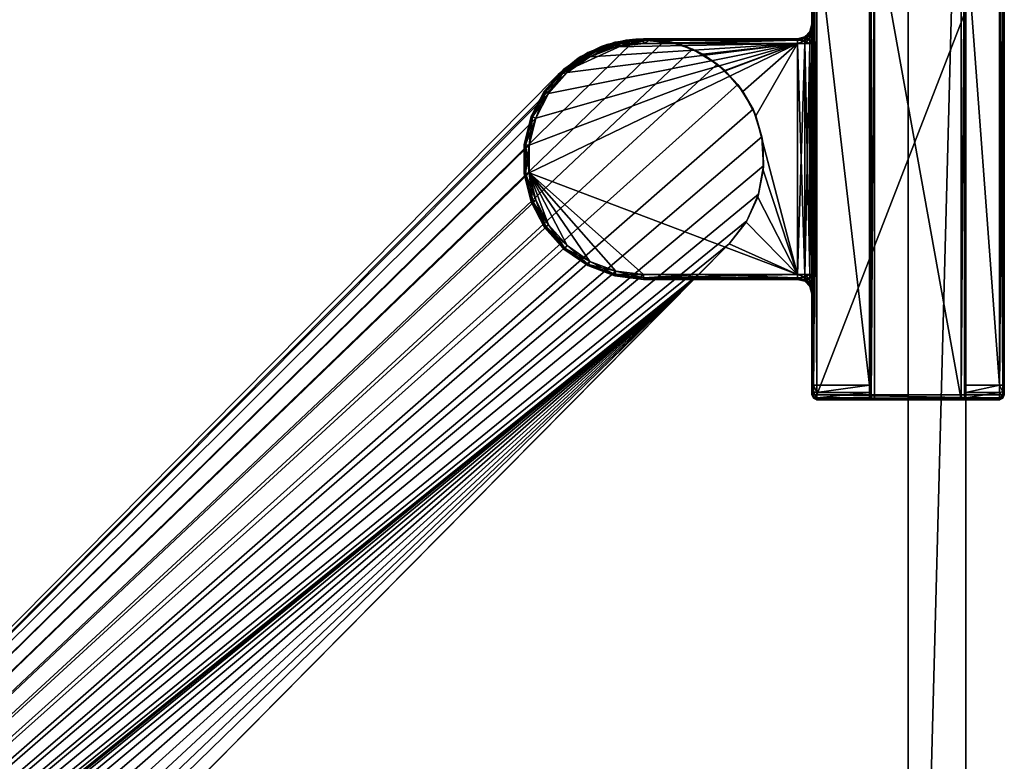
# Model space of a CAD drawing. Header units: metres. Extents: x 0 to 643, y -594 to 49.
# Tile 17 of 22: x 499 to 601, y -478 to -401. Entities that reach past the tile are written whole.
import ezdxf

# ---------------------------------------------------------------- set-up
doc = ezdxf.new("R2010")
doc.units = ezdxf.units.M

msp = doc.modelspace()

# ---------------------------------------------------------------- linework, layer by layer
at = {"layer": 'Y2A610'}
for points in [[(581.446289, -439.950378, 1997.853516), (581.446289, -390.950378, 1997.853516), (581.299866, -439.950378, 1997.5)], [(581.446289, -390.950378, 1997.853516), (581.299866, -390.950378, 1997.5), (581.299866, -439.950378, 1997.5)], [(581.299866, -390.950378, 1997.5), (581.299866, -390.950378, 1977.5), (581.299866, -401.450378, 1991.5)], [(581.299866, -390.950378, 1977.5), (581.299866, -401.450378, 1986.5), (581.299866, -401.450378, 1991.5)], [(581.299866, -390.950378, 1977.5), (581.299866, -391.243286, 1976.792847), (581.299866, -401.450378, 1986.5)], [(581.299866, -401.718323, 1992.5), (581.299866, -390.950378, 1997.5), (581.299866, -401.450378, 1991.5)], [(581.299866, -402.450378, 1993.232056), (581.299866, -390.950378, 1997.5), (581.299866, -401.718323, 1992.5)], [(581.299866, -403.450378, 1993.5), (581.299866, -390.950378, 1997.5), (581.299866, -402.450378, 1993.232056)], [(581.299866, -439.950378, 1997.5), (581.299866, -390.950378, 1997.5), (581.299866, -427.450378, 1993.5)], [(581.299866, -427.450378, 1993.5), (581.299866, -390.950378, 1997.5), (581.299866, -403.450378, 1993.5)], [(581.799866, -439.950378, 1998), (581.799866, -390.950378, 1998), (581.446289, -439.950378, 1997.853516)], [(581.799866, -390.950378, 1998), (581.446289, -390.950378, 1997.853516), (581.446289, -439.950378, 1997.853516)], [(600.799866, -439.950378, 1998), (600.799866, -390.950378, 1998), (581.799866, -439.950378, 1998)], [(600.799866, -390.950378, 1998), (581.799866, -390.950378, 1998), (581.799866, -439.950378, 1998)], [(587.446289, -440.450378, 1993.853516), (587.299866, -440.450378, 1993.5), (587.446289, -390.450378, 1993.853516)], [(587.299866, -440.450378, 1993.5), (587.299866, -390.450378, 1993.5), (587.446289, -390.450378, 1993.853516)], [(587.299866, -390.450378, 1993.5), (587.299866, -438.950378, 1976), (587.299866, -391.950378, 1976)], [(587.299866, -440.450378, 1993.5), (587.299866, -438.950378, 1976), (587.299866, -390.450378, 1993.5)], [(587.799866, -440.450378, 1994), (587.446289, -440.450378, 1993.853516), (587.799866, -390.450378, 1994)], [(587.446289, -440.450378, 1993.853516), (587.446289, -390.450378, 1993.853516), (587.799866, -390.450378, 1994)], [(596.799866, -390.450378, 1994), (596.799866, -440.450378, 1994), (587.799866, -390.450378, 1994)], [(596.799866, -440.450378, 1994), (587.799866, -440.450378, 1994), (587.799866, -390.450378, 1994)], [(597.153381, -440.450378, 1993.853516), (596.799866, -440.450378, 1994), (597.153381, -390.450378, 1993.853516)], [(596.799866, -440.450378, 1994), (596.799866, -390.450378, 1994), (597.153381, -390.450378, 1993.853516)], [(597.299866, -440.450378, 1993.5), (597.153381, -440.450378, 1993.853516), (597.299866, -390.450378, 1993.5)], [(597.153381, -440.450378, 1993.853516), (597.153381, -390.450378, 1993.853516), (597.299866, -390.450378, 1993.5)], [(597.299866, -440.450378, 1993.5), (597.299866, -390.450378, 1993.5), (597.299866, -438.950378, 1976)], [(597.299866, -438.950378, 1976), (597.299866, -390.450378, 1993.5), (597.299866, -391.950378, 1976)], [(601.153381, -439.950378, 1997.853516), (601.153381, -390.950378, 1997.853516), (600.799866, -439.950378, 1998)], [(601.153381, -390.950378, 1997.853516), (600.799866, -390.950378, 1998), (600.799866, -439.950378, 1998)], [(601.299866, -439.950378, 1997.5), (601.299866, -390.950378, 1997.5), (601.153381, -439.950378, 1997.853516)], [(601.299866, -390.950378, 1997.5), (601.153381, -390.950378, 1997.853516), (601.153381, -439.950378, 1997.853516)], [(601.299866, -390.950378, 1997.5), (601.299866, -439.950378, 1997.5), (601.299866, -391.950378, 1976.5)], [(581.299866, -391.243286, 1976.792847), (581.299866, -391.950378, 1976.5), (581.299866, -401.450378, 1986.5)], [(581.299866, -438.950378, 1976.5), (581.299866, -391.950378, 1976.5), (581.446289, -438.950378, 1976.146484)], [(581.299866, -391.950378, 1976.5), (581.446289, -391.950378, 1976.146484), (581.446289, -438.950378, 1976.146484)], [(581.299866, -403.450378, 1984.5), (581.299866, -391.950378, 1976.5), (581.299866, -427.450378, 1984.5)], [(581.299866, -391.950378, 1976.5), (581.299866, -438.950378, 1976.5), (581.299866, -427.450378, 1984.5)], [(581.299866, -402.450378, 1984.767944), (581.299866, -391.950378, 1976.5), (581.299866, -403.450378, 1984.5)], [(581.299866, -391.950378, 1976.5), (581.299866, -401.718323, 1985.5), (581.299866, -401.450378, 1986.5)], [(581.299866, -401.718323, 1985.5), (581.299866, -391.950378, 1976.5), (581.299866, -402.450378, 1984.767944)], [(581.446289, -438.950378, 1976.146484), (581.446289, -391.950378, 1976.146484), (581.799866, -438.950378, 1976)], [(581.446289, -391.950378, 1976.146484), (581.799866, -391.950378, 1976), (581.799866, -438.950378, 1976)], [(587.299866, -391.950378, 1976), (587.299866, -438.950378, 1976), (581.799866, -391.950378, 1976)], [(587.299866, -438.950378, 1976), (581.799866, -438.950378, 1976), (581.799866, -391.950378, 1976)], [(600.799866, -391.950378, 1976), (600.799866, -438.950378, 1976), (597.299866, -391.950378, 1976)], [(600.799866, -438.950378, 1976), (597.299866, -438.950378, 1976), (597.299866, -391.950378, 1976)], [(600.799866, -438.950378, 1976), (600.799866, -391.950378, 1976), (601.153381, -438.950378, 1976.146484)], [(600.799866, -391.950378, 1976), (601.153381, -391.950378, 1976.146484), (601.153381, -438.950378, 1976.146484)], [(601.153381, -438.950378, 1976.146484), (601.153381, -391.950378, 1976.146484), (601.299866, -438.950378, 1976.5)], [(601.153381, -391.950378, 1976.146484), (601.299866, -391.950378, 1976.5), (601.299866, -438.950378, 1976.5)], [(601.299866, -391.950378, 1976.5), (601.299866, -439.950378, 1997.5), (601.299866, -438.950378, 1976.5)], [(581.098877, -402.295532, 1986.021606), (580.549866, -402.802765, 1986.231812), (581.098877, -402.200378, 1986.5)], [(580.549866, -402.802765, 1986.231812), (580.549866, -402.74942, 1986.5), (581.098877, -402.200378, 1986.5)], [(581.098877, -402.200378, 1991.5), (580.549866, -402.74942, 1991.5), (581.098877, -402.295532, 1991.978394)], [(581.098877, -402.200378, 1986.5), (580.549866, -402.74942, 1986.5), (581.098877, -402.200378, 1991.5)], [(581.098877, -402.200378, 1991.5), (580.549866, -402.74942, 1986.5), (580.549866, -402.74942, 1991.5)], [(581.299866, -401.718323, 1985.5), (581.098877, -402.295532, 1986.021606), (581.299866, -401.450378, 1986.5)], [(581.299866, -401.450378, 1986.5), (581.098877, -402.295532, 1986.021606), (581.098877, -402.200378, 1986.5)], [(581.299866, -401.718323, 1992.5), (581.299866, -401.450378, 1991.5), (581.098877, -402.295532, 1991.978394)], [(581.098877, -402.295532, 1991.978394), (581.299866, -401.450378, 1991.5), (581.098877, -402.200378, 1991.5)], [(581.098877, -402.200378, 1986.5), (581.299866, -401.450378, 1991.5), (581.299866, -401.450378, 1986.5)], [(581.299866, -401.450378, 1991.5), (581.098877, -402.200378, 1986.5), (581.098877, -402.200378, 1991.5)], [(581.098877, -402.295532, 1986.021606), (581.299866, -401.718323, 1985.5), (581.098877, -402.566498, 1985.616089)], [(581.299866, -401.718323, 1985.5), (581.299866, -402.450378, 1984.767944), (581.098877, -402.566498, 1985.616089)], [(581.299866, -402.450378, 1993.232056), (581.299866, -401.718323, 1992.5), (581.098877, -402.566498, 1992.383911)], [(581.098877, -402.566498, 1992.383911), (581.299866, -401.718323, 1992.5), (581.098877, -402.295532, 1991.978394)], [(562.986145, -402.976898, 1998), (396.57431, -566.50293, 1998), (565.994873, -403.144623, 1998)], [(396.57431, -566.50293, 1998), (562.986145, -402.976898, 1998), (554.919312, -406.653442, 1998)], [(565.994873, -403.144623, 1998), (396.57431, -566.50293, 1998), (568.876038, -404.027496, 1998)], [(554.919312, -406.653442, 1998), (562.986145, -402.976898, 1998), (560.024658, -403.534088, 1998)], [(559.389893, -403.75412, 1992), (561.984131, -403.082947, 1992), (556.998352, -404.962799, 1992)], [(561.984131, -403.082947, 1992), (558.223145, -404.824921, 1992), (556.998352, -404.962799, 1992)], [(560.92804, -403.799072, 1992), (558.223145, -404.824921, 1992), (561.984131, -403.082947, 1992)], [(561.984131, -403.082947, 1992), (559.389893, -403.75412, 1992), (560.024658, -403.534088, 1998)], [(562.986145, -402.976898, 1998), (561.984131, -403.082947, 1992), (560.024658, -403.534088, 1998)], [(560.808411, -403.313599, 1986.5), (563.799866, -402.950378, 1986.5), (563.799866, -403.096832, 1986.146484)], [(563.799866, -402.950378, 1991.5), (560.808411, -403.313599, 1991.5), (560.843445, -403.455811, 1991.853516)], [(563.799866, -402.950378, 1991.5), (563.799866, -402.950378, 1986.5), (560.808411, -403.313599, 1991.5)], [(563.799866, -402.950378, 1986.5), (560.808411, -403.313599, 1986.5), (560.808411, -403.313599, 1991.5)], [(560.843445, -403.455811, 1986.146484), (560.808411, -403.313599, 1986.5), (563.799866, -403.096832, 1986.146484)], [(563.799866, -403.096832, 1991.853516), (563.799866, -402.950378, 1991.5), (560.843445, -403.455811, 1991.853516)], [(560.843445, -403.455811, 1986.146484), (563.799866, -403.096832, 1986.146484), (563.799866, -403.450378, 1986)], [(563.799866, -403.096832, 1991.853516), (560.843445, -403.455811, 1991.853516), (560.92804, -403.799072, 1992)], [(563.799866, -403.450378, 1992), (560.92804, -403.799072, 1992), (564.661804, -402.980133, 1992)], [(564.661804, -402.980133, 1992), (560.92804, -403.799072, 1992), (561.984131, -403.082947, 1992)], [(563.799866, -403.450378, 1992), (563.799866, -403.096832, 1991.853516), (560.92804, -403.799072, 1992)], [(564.661804, -402.980133, 1992), (561.984131, -403.082947, 1992), (562.986145, -402.976898, 1998)], [(565.994873, -403.144623, 1998), (564.661804, -402.980133, 1992), (562.986145, -402.976898, 1998)], [(563.799866, -402.950378, 1986.5), (563.799866, -402.950378, 1991.5), (579.799866, -402.950378, 1986.5)], [(563.799866, -402.950378, 1991.5), (579.799866, -402.950378, 1991.5), (579.799866, -402.950378, 1986.5)], [(563.799866, -402.950378, 1986.5), (579.799866, -402.950378, 1986.5), (563.799866, -403.096832, 1986.146484)], [(579.799866, -402.950378, 1986.5), (579.799866, -403.096832, 1986.146484), (563.799866, -403.096832, 1986.146484)], [(579.799866, -402.950378, 1991.5), (563.799866, -402.950378, 1991.5), (579.799866, -403.096832, 1991.853516)], [(563.799866, -402.950378, 1991.5), (563.799866, -403.096832, 1991.853516), (579.799866, -403.096832, 1991.853516)], [(567.299866, -403.450378, 1992), (563.799866, -403.450378, 1992), (564.661804, -402.980133, 1992)], [(563.799866, -403.096832, 1986.146484), (579.799866, -403.096832, 1986.146484), (563.799866, -403.450378, 1986)], [(579.799866, -403.096832, 1986.146484), (579.799866, -403.450378, 1986), (563.799866, -403.450378, 1986)], [(579.799866, -403.096832, 1991.853516), (563.799866, -403.096832, 1991.853516), (567.299866, -403.450378, 1992)], [(563.799866, -403.096832, 1991.853516), (563.799866, -403.450378, 1992), (567.299866, -403.450378, 1992)], [(565.994873, -403.144623, 1998), (567.299866, -403.450378, 1992), (564.661804, -402.980133, 1992)], [(568.876038, -404.027496, 1998), (567.299866, -403.450378, 1992), (565.994873, -403.144623, 1998)], [(579.799866, -403.450378, 1992), (579.799866, -403.096832, 1991.853516), (567.299866, -403.450378, 1992)], [(580.549866, -402.802765, 1986.231812), (579.799866, -402.950378, 1986.5), (580.549866, -402.74942, 1986.5)], [(579.799866, -402.950378, 1991.5), (580.549866, -402.802765, 1991.768188), (580.549866, -402.74942, 1991.5)], [(580.549866, -402.74942, 1986.5), (579.799866, -402.950378, 1986.5), (580.549866, -402.74942, 1991.5)], [(580.549866, -402.74942, 1991.5), (579.799866, -402.950378, 1986.5), (579.799866, -402.950378, 1991.5)], [(580.549866, -402.954742, 1986.004395), (579.799866, -403.096832, 1986.146484), (580.549866, -402.802765, 1986.231812)], [(579.799866, -403.096832, 1986.146484), (579.799866, -402.950378, 1986.5), (580.549866, -402.802765, 1986.231812)], [(579.799866, -403.096832, 1991.853516), (580.549866, -402.802765, 1991.768188), (579.799866, -402.950378, 1991.5)], [(580.549866, -402.802765, 1991.768188), (579.799866, -403.096832, 1991.853516), (580.549866, -402.954742, 1991.995605)], [(580.549866, -403.182129, 1985.852417), (579.799866, -403.096832, 1986.146484), (580.549866, -402.954742, 1986.004395)], [(580.549866, -402.954742, 1991.995605), (579.799866, -403.096832, 1991.853516), (580.549866, -403.182129, 1992.147583)], [(579.799866, -403.096832, 1986.146484), (580.549866, -403.182129, 1985.852417), (579.799866, -403.450378, 1986)], [(579.799866, -403.096832, 1991.853516), (579.799866, -403.450378, 1992), (580.549866, -403.182129, 1992.147583)], [(579.799866, -403.450378, 1986), (580.549866, -403.182129, 1985.852417), (580.549866, -403.450378, 1985.799072)], [(580.549866, -403.182129, 1992.147583), (579.799866, -403.450378, 1992), (580.549866, -403.450378, 1992.200928)], [(581.098877, -402.566498, 1985.616089), (580.549866, -402.954742, 1986.004395), (581.098877, -402.295532, 1986.021606)], [(580.549866, -402.954742, 1986.004395), (580.549866, -402.802765, 1986.231812), (581.098877, -402.295532, 1986.021606)], [(580.549866, -402.74942, 1991.5), (580.549866, -402.802765, 1991.768188), (581.098877, -402.295532, 1991.978394)], [(581.098877, -402.295532, 1991.978394), (580.549866, -402.802765, 1991.768188), (581.098877, -402.566498, 1992.383911)], [(581.098877, -402.972015, 1985.345093), (580.549866, -403.182129, 1985.852417), (581.098877, -402.566498, 1985.616089)], [(580.549866, -403.182129, 1985.852417), (580.549866, -402.954742, 1986.004395), (581.098877, -402.566498, 1985.616089)], [(580.549866, -402.802765, 1991.768188), (580.549866, -402.954742, 1991.995605), (581.098877, -402.566498, 1992.383911)], [(581.098877, -402.566498, 1992.383911), (580.549866, -402.954742, 1991.995605), (581.098877, -402.972015, 1992.654907)], [(580.549866, -402.954742, 1991.995605), (580.549866, -403.182129, 1992.147583), (581.098877, -402.972015, 1992.654907)], [(581.098877, -403.450378, 1985.25), (580.549866, -403.450378, 1985.799072), (581.098877, -402.972015, 1985.345093)], [(580.549866, -403.450378, 1985.799072), (580.549866, -403.182129, 1985.852417), (581.098877, -402.972015, 1985.345093)], [(581.098877, -402.972015, 1992.654907), (580.549866, -403.182129, 1992.147583), (581.098877, -403.450378, 1992.75)], [(580.549866, -403.182129, 1992.147583), (580.549866, -403.450378, 1992.200928), (581.098877, -403.450378, 1992.75)], [(581.098877, -402.566498, 1985.616089), (581.299866, -402.450378, 1984.767944), (581.098877, -402.972015, 1985.345093)], [(581.299866, -402.450378, 1984.767944), (581.299866, -403.450378, 1984.5), (581.098877, -402.972015, 1985.345093)], [(581.299866, -402.450378, 1993.232056), (581.098877, -402.972015, 1992.654907), (581.299866, -403.450378, 1993.5)], [(581.098877, -402.972015, 1992.654907), (581.299866, -402.450378, 1993.232056), (581.098877, -402.566498, 1992.383911)], [(581.098877, -402.972015, 1985.345093), (581.299866, -403.450378, 1984.5), (581.098877, -403.450378, 1985.25)], [(581.299866, -403.450378, 1993.5), (581.098877, -402.972015, 1992.654907), (581.098877, -403.450378, 1992.75)], [(568.876038, -404.027496, 1998), (396.57431, -566.50293, 1998), (571.462219, -405.574249, 1998)], [(552.579651, -411.195129, 1986), (579.799866, -403.450378, 1986), (551.887329, -414.003937, 1986)], [(551.887329, -414.003937, 1986), (579.799866, -403.450378, 1986), (551.887329, -416.89682, 1986)], [(579.799866, -403.450378, 1986), (579.799866, -427.450378, 1986), (551.887329, -416.89682, 1986)], [(553.924072, -408.633606, 1986), (579.799866, -403.450378, 1986), (552.579651, -411.195129, 1986)], [(555.842407, -406.468262, 1986), (579.799866, -403.450378, 1986), (553.924072, -408.633606, 1986)], [(557.282654, -404.783813, 1998), (554.919312, -406.653442, 1998), (560.024658, -403.534088, 1998)], [(558.223145, -404.824921, 1986), (579.799866, -403.450378, 1986), (555.842407, -406.468262, 1986)], [(556.998352, -404.962799, 1992), (557.282654, -404.783813, 1998), (559.389893, -403.75412, 1992)], [(560.024658, -403.534088, 1998), (559.389893, -403.75412, 1992), (557.282654, -404.783813, 1998)], [(557.990784, -404.382172, 1986.5), (560.808411, -403.313599, 1986.5), (560.843445, -403.455811, 1986.146484)], [(560.808411, -403.313599, 1991.5), (557.990784, -404.382172, 1991.5), (558.058899, -404.511841, 1991.853516)], [(560.808411, -403.313599, 1991.5), (560.808411, -403.313599, 1986.5), (557.990784, -404.382172, 1991.5)], [(560.808411, -403.313599, 1986.5), (557.990784, -404.382172, 1986.5), (557.990784, -404.382172, 1991.5)], [(558.058899, -404.511841, 1986.146484), (557.990784, -404.382172, 1986.5), (560.843445, -403.455811, 1986.146484)], [(560.843445, -403.455811, 1991.853516), (560.808411, -403.313599, 1991.5), (558.058899, -404.511841, 1991.853516)], [(558.058899, -404.511841, 1986.146484), (560.843445, -403.455811, 1986.146484), (560.92804, -403.799072, 1986)], [(560.843445, -403.455811, 1991.853516), (558.058899, -404.511841, 1991.853516), (558.223145, -404.824921, 1992)], [(558.223145, -404.824921, 1986), (558.058899, -404.511841, 1986.146484), (560.92804, -403.799072, 1986)], [(560.92804, -403.799072, 1986), (579.799866, -403.450378, 1986), (558.223145, -404.824921, 1986)], [(560.92804, -403.799072, 1992), (560.843445, -403.455811, 1991.853516), (558.223145, -404.824921, 1992)], [(560.92804, -403.799072, 1986), (560.843445, -403.455811, 1986.146484), (563.799866, -403.450378, 1986)], [(579.799866, -403.450378, 1986), (560.92804, -403.799072, 1986), (563.799866, -403.450378, 1986)], [(567.299866, -403.450378, 1992), (569.940613, -404.562714, 1992), (579.799866, -403.450378, 1992)], [(567.299866, -403.450378, 1992), (568.876038, -404.027496, 1998), (569.940613, -404.562714, 1992)], [(571.462219, -405.574249, 1998), (569.940613, -404.562714, 1992), (568.876038, -404.027496, 1998)], [(569.940613, -404.562714, 1992), (572.258667, -406.247192, 1992), (579.799866, -403.450378, 1992)], [(574.132202, -408.415283, 1992), (579.799866, -403.450378, 1992), (572.258667, -406.247192, 1992)], [(575.462769, -410.953094, 1992), (579.799866, -403.450378, 1992), (574.132202, -408.415283, 1992)], [(579.799866, -427.450378, 1992), (579.799866, -403.450378, 1992), (575.462769, -410.953094, 1992)], [(580.549866, -427.450378, 1985.799072), (579.799866, -427.450378, 1986), (580.549866, -403.450378, 1985.799072)], [(580.549866, -403.450378, 1985.799072), (579.799866, -427.450378, 1986), (579.799866, -403.450378, 1986)], [(580.549866, -427.450378, 1992.200928), (579.799866, -403.450378, 1992), (579.799866, -427.450378, 1992)], [(579.799866, -403.450378, 1992), (580.549866, -427.450378, 1992.200928), (580.549866, -403.450378, 1992.200928)], [(581.098877, -427.450378, 1985.25), (580.549866, -427.450378, 1985.799072), (581.098877, -403.450378, 1985.25)], [(581.098877, -403.450378, 1985.25), (580.549866, -427.450378, 1985.799072), (580.549866, -403.450378, 1985.799072)], [(580.549866, -427.450378, 1992.200928), (581.098877, -427.450378, 1992.75), (580.549866, -403.450378, 1992.200928)], [(580.549866, -403.450378, 1992.200928), (581.098877, -427.450378, 1992.75), (581.098877, -403.450378, 1992.75)], [(581.098877, -427.450378, 1985.25), (581.299866, -403.450378, 1984.5), (581.299866, -427.450378, 1984.5)], [(581.299866, -403.450378, 1984.5), (581.098877, -427.450378, 1985.25), (581.098877, -403.450378, 1985.25)], [(581.098877, -427.450378, 1992.75), (581.299866, -427.450378, 1993.5), (581.098877, -403.450378, 1992.75)], [(581.098877, -403.450378, 1992.75), (581.299866, -427.450378, 1993.5), (581.299866, -403.450378, 1993.5)], [(554.919312, -406.653442, 1998), (557.282654, -404.783813, 1998), (556.998352, -404.962799, 1992)], [(554.919312, -406.653442, 1992), (554.919312, -406.653442, 1998), (556.998352, -404.962799, 1992)], [(556.998352, -404.962799, 1992), (555.842407, -406.468262, 1992), (554.919312, -406.653442, 1992)], [(555.510803, -406.093994, 1986.5), (557.990784, -404.382172, 1986.5), (558.058899, -404.511841, 1986.146484)], [(557.990784, -404.382172, 1991.5), (555.510803, -406.093994, 1991.5), (555.60791, -406.203613, 1991.853516)], [(557.990784, -404.382172, 1991.5), (557.990784, -404.382172, 1986.5), (555.510803, -406.093994, 1991.5)], [(557.990784, -404.382172, 1986.5), (555.510803, -406.093994, 1986.5), (555.510803, -406.093994, 1991.5)], [(555.60791, -406.203613, 1986.146484), (555.510803, -406.093994, 1986.5), (558.058899, -404.511841, 1986.146484)], [(558.058899, -404.511841, 1991.853516), (557.990784, -404.382172, 1991.5), (555.60791, -406.203613, 1991.853516)], [(555.60791, -406.203613, 1986.146484), (558.058899, -404.511841, 1986.146484), (558.223145, -404.824921, 1986)], [(558.058899, -404.511841, 1991.853516), (555.60791, -406.203613, 1991.853516), (555.842407, -406.468262, 1992)], [(555.842407, -406.468262, 1986), (555.60791, -406.203613, 1986.146484), (558.223145, -404.824921, 1986)], [(558.223145, -404.824921, 1992), (558.058899, -404.511841, 1991.853516), (555.842407, -406.468262, 1992)], [(558.223145, -404.824921, 1992), (555.842407, -406.468262, 1992), (556.998352, -404.962799, 1992)], [(572.258667, -406.247192, 1992), (569.940613, -404.562714, 1992), (571.462219, -405.574249, 1998)], [(571.462219, -405.574249, 1998), (396.57431, -566.50293, 1998), (573.603088, -407.694946, 1998)], [(553.512573, -408.349579, 1986.5), (555.510803, -406.093994, 1986.5), (555.60791, -406.203613, 1986.146484)], [(555.510803, -406.093994, 1991.5), (553.512573, -408.349579, 1991.5), (553.633057, -408.43277, 1991.853516)], [(555.510803, -406.093994, 1991.5), (555.510803, -406.093994, 1986.5), (553.512573, -408.349579, 1991.5)], [(555.510803, -406.093994, 1986.5), (553.512573, -408.349579, 1986.5), (553.512573, -408.349579, 1991.5)], [(553.633057, -408.43277, 1986.146484), (553.512573, -408.349579, 1986.5), (555.60791, -406.203613, 1986.146484)], [(555.60791, -406.203613, 1991.853516), (555.510803, -406.093994, 1991.5), (553.633057, -408.43277, 1991.853516)], [(553.633057, -408.43277, 1986.146484), (555.60791, -406.203613, 1986.146484), (555.842407, -406.468262, 1986)], [(555.60791, -406.203613, 1991.853516), (553.633057, -408.43277, 1991.853516), (553.924072, -408.633606, 1992)], [(555.842407, -406.468262, 1992), (555.60791, -406.203613, 1991.853516), (553.924072, -408.633606, 1992)], [(573.603088, -407.694946, 1998), (572.258667, -406.247192, 1992), (571.462219, -405.574249, 1998)], [(574.132202, -408.415283, 1992), (572.258667, -406.247192, 1992), (573.603088, -407.694946, 1998)], [(396.57431, -566.50293, 1992), (555.842407, -406.468262, 1992), (553.924072, -408.633606, 1992)], [(555.842407, -406.468262, 1992), (396.57431, -566.50293, 1992), (554.919312, -406.653442, 1992)], [(554.919312, -406.653442, 1992), (396.57431, -566.50293, 1992), (554.919312, -406.653442, 1998)], [(396.57431, -566.50293, 1992), (396.57431, -566.50293, 1998), (554.919312, -406.653442, 1998)], [(553.924072, -408.633606, 1986), (553.633057, -408.43277, 1986.146484), (555.842407, -406.468262, 1986)], [(573.603088, -407.694946, 1998), (396.57431, -566.50293, 1998), (575.174194, -410.266388, 1998)], [(552.112122, -411.017822, 1986.5), (553.512573, -408.349579, 1986.5), (553.633057, -408.43277, 1986.146484)], [(553.512573, -408.349579, 1991.5), (552.112122, -411.017822, 1991.5), (552.249084, -411.069763, 1991.853516)], [(553.512573, -408.349579, 1991.5), (553.512573, -408.349579, 1986.5), (552.112122, -411.017822, 1991.5)], [(553.512573, -408.349579, 1986.5), (552.112122, -411.017822, 1986.5), (552.112122, -411.017822, 1991.5)], [(553.633057, -408.43277, 1991.853516), (553.512573, -408.349579, 1991.5), (552.249084, -411.069763, 1991.853516)], [(575.174194, -410.266388, 1998), (574.132202, -408.415283, 1992), (573.603088, -407.694946, 1998)], [(575.462769, -410.953094, 1992), (574.132202, -408.415283, 1992), (575.174194, -410.266388, 1998)], [(553.924072, -408.633606, 1992), (552.579651, -411.195129, 1992), (396.57431, -566.50293, 1992)], [(552.249084, -411.069763, 1986.146484), (552.112122, -411.017822, 1986.5), (553.633057, -408.43277, 1986.146484)], [(552.249084, -411.069763, 1986.146484), (553.633057, -408.43277, 1986.146484), (553.924072, -408.633606, 1986)], [(553.633057, -408.43277, 1991.853516), (552.249084, -411.069763, 1991.853516), (552.579651, -411.195129, 1992)], [(552.579651, -411.195129, 1986), (552.249084, -411.069763, 1986.146484), (553.924072, -408.633606, 1986)], [(553.924072, -408.633606, 1992), (553.633057, -408.43277, 1991.853516), (552.579651, -411.195129, 1992)], [(575.174194, -410.266388, 1998), (396.57431, -566.50293, 1998), (576.08429, -413.139099, 1998)], [(576.08429, -413.139099, 1998), (575.462769, -410.953094, 1992), (575.174194, -410.266388, 1998)], [(552.579651, -411.195129, 1992), (551.887329, -414.003937, 1992), (396.57431, -566.50293, 1992)], [(551.390991, -413.943665, 1986.5), (552.112122, -411.017822, 1986.5), (552.249084, -411.069763, 1986.146484)], [(552.112122, -411.017822, 1991.5), (551.390991, -413.943665, 1991.5), (551.536377, -413.961334, 1991.853516)], [(552.112122, -411.017822, 1991.5), (552.112122, -411.017822, 1986.5), (551.390991, -413.943665, 1991.5)], [(552.112122, -411.017822, 1986.5), (551.390991, -413.943665, 1986.5), (551.390991, -413.943665, 1991.5)], [(551.536377, -413.961334, 1986.146484), (551.390991, -413.943665, 1986.5), (552.249084, -411.069763, 1986.146484)], [(552.249084, -411.069763, 1991.853516), (552.112122, -411.017822, 1991.5), (551.536377, -413.961334, 1991.853516)], [(551.536377, -413.961334, 1986.146484), (552.249084, -411.069763, 1986.146484), (552.579651, -411.195129, 1986)], [(552.249084, -411.069763, 1991.853516), (551.536377, -413.961334, 1991.853516), (551.887329, -414.003937, 1992)], [(551.887329, -414.003937, 1986), (551.536377, -413.961334, 1986.146484), (552.579651, -411.195129, 1986)], [(552.579651, -411.195129, 1992), (552.249084, -411.069763, 1991.853516), (551.887329, -414.003937, 1992)], [(576.180481, -413.727203, 1992), (579.799866, -427.450378, 1992), (575.462769, -410.953094, 1992)], [(576.180481, -413.727203, 1992), (575.462769, -410.953094, 1992), (576.08429, -413.139099, 1998)], [(576.08429, -413.139099, 1998), (396.57431, -566.50293, 1998), (576.280457, -416.146118, 1998)], [(576.280457, -416.146118, 1998), (576.180481, -413.727203, 1992), (576.08429, -413.139099, 1998)], [(551.887329, -416.89682, 1992), (396.57431, -566.50293, 1992), (551.887329, -414.003937, 1992)], [(551.390991, -416.957092, 1986.5), (551.390991, -413.943665, 1986.5), (551.536377, -413.961334, 1986.146484)], [(551.536377, -413.961334, 1991.853516), (551.390991, -413.943665, 1991.5), (551.536377, -416.939453, 1991.853516)], [(551.390991, -413.943665, 1991.5), (551.390991, -416.957092, 1991.5), (551.536377, -416.939453, 1991.853516)], [(551.390991, -413.943665, 1991.5), (551.390991, -413.943665, 1986.5), (551.390991, -416.957092, 1991.5)], [(551.390991, -413.943665, 1986.5), (551.390991, -416.957092, 1986.5), (551.390991, -416.957092, 1991.5)], [(551.536377, -416.939453, 1986.146484), (551.390991, -416.957092, 1986.5), (551.536377, -413.961334, 1986.146484)], [(551.536377, -416.939453, 1986.146484), (551.536377, -413.961334, 1986.146484), (551.887329, -414.003937, 1986)], [(551.887329, -414.003937, 1992), (551.536377, -413.961334, 1991.853516), (551.887329, -416.89682, 1992)], [(551.536377, -413.961334, 1991.853516), (551.536377, -416.939453, 1991.853516), (551.887329, -416.89682, 1992)], [(551.887329, -416.89682, 1986), (551.536377, -416.939453, 1986.146484), (551.887329, -414.003937, 1986)], [(576.24762, -416.591858, 1992), (579.799866, -427.450378, 1992), (576.180481, -413.727203, 1992)], [(576.24762, -416.591858, 1992), (576.180481, -413.727203, 1992), (576.280457, -416.146118, 1998)], [(576.280457, -416.146118, 1998), (396.57431, -566.50293, 1998), (575.751343, -419.112701, 1998)], [(575.660645, -419.396545, 1992), (579.799866, -427.450378, 1992), (576.24762, -416.591858, 1992)], [(575.660645, -419.396545, 1992), (576.24762, -416.591858, 1992), (575.751343, -419.112701, 1998)], [(575.751343, -419.112701, 1998), (576.24762, -416.591858, 1992), (576.280457, -416.146118, 1998)], [(552.579651, -419.705627, 1992), (396.57431, -566.50293, 1992), (551.887329, -416.89682, 1992)], [(552.112122, -419.882935, 1986.5), (551.390991, -416.957092, 1986.5), (551.536377, -416.939453, 1986.146484)], [(551.536377, -416.939453, 1991.853516), (551.390991, -416.957092, 1991.5), (552.249084, -419.831024, 1991.853516)], [(551.390991, -416.957092, 1991.5), (552.112122, -419.882935, 1991.5), (552.249084, -419.831024, 1991.853516)], [(551.390991, -416.957092, 1991.5), (551.390991, -416.957092, 1986.5), (552.112122, -419.882935, 1991.5)], [(551.390991, -416.957092, 1986.5), (552.112122, -419.882935, 1986.5), (552.112122, -419.882935, 1991.5)], [(552.249084, -419.831024, 1986.146484), (551.536377, -416.939453, 1986.146484), (551.887329, -416.89682, 1986)], [(551.887329, -416.89682, 1992), (551.536377, -416.939453, 1991.853516), (552.579651, -419.705627, 1992)], [(552.249084, -419.831024, 1986.146484), (552.112122, -419.882935, 1986.5), (551.536377, -416.939453, 1986.146484)], [(551.536377, -416.939453, 1991.853516), (552.249084, -419.831024, 1991.853516), (552.579651, -419.705627, 1992)], [(552.579651, -419.705627, 1986), (552.249084, -419.831024, 1986.146484), (551.887329, -416.89682, 1986)], [(558.223145, -426.075867, 1986), (551.887329, -416.89682, 1986), (560.92804, -427.101685, 1986)], [(555.842407, -424.432526, 1986), (551.887329, -416.89682, 1986), (558.223145, -426.075867, 1986)], [(553.924072, -422.267151, 1986), (551.887329, -416.89682, 1986), (555.842407, -424.432526, 1986)], [(552.579651, -419.705627, 1986), (551.887329, -416.89682, 1986), (553.924072, -422.267151, 1986)], [(563.799866, -427.450378, 1986), (551.887329, -416.89682, 1986), (579.799866, -427.450378, 1986)], [(560.92804, -427.101685, 1986), (551.887329, -416.89682, 1986), (563.799866, -427.450378, 1986)], [(575.751343, -419.112701, 1998), (396.57431, -566.50293, 1998), (574.527588, -421.866455, 1998)], [(574.450317, -421.993866, 1992), (579.799866, -427.450378, 1992), (575.660645, -419.396545, 1992)], [(574.527588, -421.866455, 1998), (574.450317, -421.993866, 1992), (575.660645, -419.396545, 1992)], [(574.527588, -421.866455, 1998), (575.660645, -419.396545, 1992), (575.751343, -419.112701, 1998)], [(553.924072, -422.267151, 1992), (396.57431, -566.50293, 1992), (552.579651, -419.705627, 1992)], [(553.512573, -422.551178, 1986.5), (552.112122, -419.882935, 1986.5), (552.249084, -419.831024, 1986.146484)], [(552.249084, -419.831024, 1991.853516), (552.112122, -419.882935, 1991.5), (553.633057, -422.467987, 1991.853516)], [(552.112122, -419.882935, 1991.5), (553.512573, -422.551178, 1991.5), (553.633057, -422.467987, 1991.853516)], [(552.112122, -419.882935, 1991.5), (552.112122, -419.882935, 1986.5), (553.512573, -422.551178, 1991.5)], [(552.112122, -419.882935, 1986.5), (553.512573, -422.551178, 1986.5), (553.512573, -422.551178, 1991.5)], [(553.633057, -422.467987, 1986.146484), (552.249084, -419.831024, 1986.146484), (552.579651, -419.705627, 1986)], [(552.579651, -419.705627, 1992), (552.249084, -419.831024, 1991.853516), (553.924072, -422.267151, 1992)], [(553.633057, -422.467987, 1986.146484), (553.512573, -422.551178, 1986.5), (552.249084, -419.831024, 1986.146484)], [(552.249084, -419.831024, 1991.853516), (553.633057, -422.467987, 1991.853516), (553.924072, -422.267151, 1992)], [(553.924072, -422.267151, 1986), (553.633057, -422.467987, 1986.146484), (552.579651, -419.705627, 1986)], [(574.527588, -421.866455, 1998), (396.57431, -566.50293, 1998), (572.680359, -424.247314, 1998)], [(555.842407, -424.432526, 1992), (396.57431, -566.50293, 1992), (553.924072, -422.267151, 1992)], [(555.510803, -424.806763, 1986.5), (553.512573, -422.551178, 1986.5), (553.633057, -422.467987, 1986.146484)], [(553.633057, -422.467987, 1991.853516), (553.512573, -422.551178, 1991.5), (555.60791, -424.697144, 1991.853516)], [(553.512573, -422.551178, 1991.5), (555.510803, -424.806763, 1991.5), (555.60791, -424.697144, 1991.853516)], [(553.512573, -422.551178, 1991.5), (553.512573, -422.551178, 1986.5), (555.510803, -424.806763, 1991.5)], [(553.512573, -422.551178, 1986.5), (555.510803, -424.806763, 1986.5), (555.510803, -424.806763, 1991.5)], [(555.60791, -424.697144, 1986.146484), (553.633057, -422.467987, 1986.146484), (553.924072, -422.267151, 1986)], [(553.924072, -422.267151, 1992), (553.633057, -422.467987, 1991.853516), (555.842407, -424.432526, 1992)], [(555.60791, -424.697144, 1986.146484), (555.510803, -424.806763, 1986.5), (553.633057, -422.467987, 1986.146484)], [(553.633057, -422.467987, 1991.853516), (555.60791, -424.697144, 1991.853516), (555.842407, -424.432526, 1992)], [(555.842407, -424.432526, 1986), (555.60791, -424.697144, 1986.146484), (553.924072, -422.267151, 1986)], [(572.680359, -424.247314, 1998), (572.680359, -424.247314, 1992), (574.527588, -421.866455, 1998)], [(572.680359, -424.247314, 1992), (574.450317, -421.993866, 1992), (574.527588, -421.866455, 1998)], [(572.680359, -424.247314, 1992), (579.799866, -427.450378, 1992), (574.450317, -421.993866, 1992)], [(572.680359, -424.247314, 1998), (396.57431, -566.50293, 1998), (414.335358, -584.096802, 1998)], [(558.223145, -426.075867, 1992), (396.57431, -566.50293, 1992), (555.842407, -424.432526, 1992)], [(569.507446, -427.450378, 1992), (572.680359, -424.247314, 1992), (414.335358, -584.096802, 1998)], [(414.335358, -584.096802, 1998), (572.680359, -424.247314, 1992), (572.680359, -424.247314, 1998)], [(557.990784, -426.518585, 1986.5), (555.510803, -424.806763, 1986.5), (555.60791, -424.697144, 1986.146484)], [(555.60791, -424.697144, 1991.853516), (555.510803, -424.806763, 1991.5), (558.058899, -426.388916, 1991.853516)], [(558.058899, -426.388916, 1986.146484), (555.60791, -424.697144, 1986.146484), (555.842407, -424.432526, 1986)], [(555.842407, -424.432526, 1992), (555.60791, -424.697144, 1991.853516), (558.223145, -426.075867, 1992)], [(558.058899, -426.388916, 1986.146484), (557.990784, -426.518585, 1986.5), (555.60791, -424.697144, 1986.146484)], [(555.60791, -424.697144, 1991.853516), (558.058899, -426.388916, 1991.853516), (558.223145, -426.075867, 1992)], [(558.223145, -426.075867, 1986), (558.058899, -426.388916, 1986.146484), (555.842407, -424.432526, 1986)], [(569.507446, -427.450378, 1992), (579.799866, -427.450378, 1992), (572.680359, -424.247314, 1992)], [(555.510803, -424.806763, 1991.5), (557.990784, -426.518585, 1991.5), (558.058899, -426.388916, 1991.853516)], [(555.510803, -424.806763, 1991.5), (555.510803, -424.806763, 1986.5), (557.990784, -426.518585, 1991.5)], [(555.510803, -424.806763, 1986.5), (557.990784, -426.518585, 1986.5), (557.990784, -426.518585, 1991.5)], [(560.92804, -427.101685, 1992), (396.57431, -566.50293, 1992), (558.223145, -426.075867, 1992)], [(560.808411, -427.587158, 1986.5), (557.990784, -426.518585, 1986.5), (558.058899, -426.388916, 1986.146484)], [(558.058899, -426.388916, 1991.853516), (557.990784, -426.518585, 1991.5), (560.843445, -427.444977, 1991.853516)], [(557.990784, -426.518585, 1991.5), (560.808411, -427.587158, 1991.5), (560.843445, -427.444977, 1991.853516)], [(557.990784, -426.518585, 1991.5), (557.990784, -426.518585, 1986.5), (560.808411, -427.587158, 1991.5)], [(557.990784, -426.518585, 1986.5), (560.808411, -427.587158, 1986.5), (560.808411, -427.587158, 1991.5)], [(560.843445, -427.444977, 1986.146484), (558.058899, -426.388916, 1986.146484), (558.223145, -426.075867, 1986)], [(558.223145, -426.075867, 1992), (558.058899, -426.388916, 1991.853516), (560.92804, -427.101685, 1992)], [(560.843445, -427.444977, 1986.146484), (560.808411, -427.587158, 1986.5), (558.058899, -426.388916, 1986.146484)], [(558.058899, -426.388916, 1991.853516), (560.843445, -427.444977, 1991.853516), (560.92804, -427.101685, 1992)], [(560.92804, -427.101685, 1986), (560.843445, -427.444977, 1986.146484), (558.223145, -426.075867, 1986)], [(563.799866, -427.450378, 1992), (396.57431, -566.50293, 1992), (560.92804, -427.101685, 1992)], [(569.507446, -427.450378, 1992), (396.57431, -566.50293, 1992), (563.799866, -427.450378, 1992)], [(396.57431, -566.50293, 1992), (569.507446, -427.450378, 1992), (398.638062, -565.424072, 1992)], [(398.638062, -565.424072, 1992), (569.507446, -427.450378, 1992), (401.199554, -564.079651, 1992)], [(401.199554, -564.079651, 1992), (569.507446, -427.450378, 1992), (404.008392, -563.387329, 1992)], [(404.008392, -563.387329, 1992), (569.507446, -427.450378, 1992), (406.901276, -563.387329, 1992)], [(406.901276, -563.387329, 1992), (569.507446, -427.450378, 1992), (409.710083, -564.079651, 1992)], [(409.710083, -564.079651, 1992), (569.507446, -427.450378, 1992), (412.271606, -565.424072, 1992)], [(412.271606, -565.424072, 1992), (569.507446, -427.450378, 1992), (414.436951, -567.342407, 1992)], [(417.454834, -580.947693, 1992), (569.507446, -427.450378, 1992), (414.335358, -584.096802, 1998)], [(414.436951, -567.342407, 1992), (569.507446, -427.450378, 1992), (416.080292, -569.723145, 1992)], [(416.080292, -569.723145, 1992), (569.507446, -427.450378, 1992), (417.10614, -572.42804, 1992)], [(417.10614, -572.42804, 1992), (569.507446, -427.450378, 1992), (417.454834, -575.299866, 1992)], [(569.507446, -427.450378, 1992), (417.454834, -580.947693, 1992), (417.454834, -575.299866, 1992)], [(563.799866, -427.950378, 1986.5), (560.808411, -427.587158, 1986.5), (560.843445, -427.444977, 1986.146484)], [(560.843445, -427.444977, 1991.853516), (560.808411, -427.587158, 1991.5), (563.799866, -427.803925, 1991.853516)], [(560.808411, -427.587158, 1991.5), (563.799866, -427.950378, 1991.5), (563.799866, -427.803925, 1991.853516)], [(560.808411, -427.587158, 1991.5), (560.808411, -427.587158, 1986.5), (563.799866, -427.950378, 1991.5)], [(560.808411, -427.587158, 1986.5), (563.799866, -427.950378, 1986.5), (563.799866, -427.950378, 1991.5)], [(563.799866, -427.803925, 1986.146484), (560.843445, -427.444977, 1986.146484), (560.92804, -427.101685, 1986)], [(560.92804, -427.101685, 1992), (560.843445, -427.444977, 1991.853516), (563.799866, -427.450378, 1992)], [(563.799866, -427.803925, 1986.146484), (563.799866, -427.950378, 1986.5), (560.843445, -427.444977, 1986.146484)], [(560.843445, -427.444977, 1991.853516), (563.799866, -427.803925, 1991.853516), (563.799866, -427.450378, 1992)], [(563.799866, -427.450378, 1986), (563.799866, -427.803925, 1986.146484), (560.92804, -427.101685, 1986)], [(563.799866, -427.450378, 1986), (579.799866, -427.450378, 1986), (563.799866, -427.803925, 1986.146484)], [(579.799866, -427.450378, 1986), (579.799866, -427.803925, 1986.146484), (563.799866, -427.803925, 1986.146484)], [(563.799866, -427.450378, 1992), (563.799866, -427.803925, 1991.853516), (569.507446, -427.450378, 1992)], [(569.507446, -427.450378, 1992), (563.799866, -427.803925, 1991.853516), (579.799866, -427.803925, 1991.853516)], [(563.799866, -427.803925, 1986.146484), (579.799866, -427.803925, 1986.146484), (563.799866, -427.950378, 1986.5)], [(579.799866, -427.803925, 1986.146484), (579.799866, -427.950378, 1986.5), (563.799866, -427.950378, 1986.5)], [(579.799866, -427.803925, 1991.853516), (563.799866, -427.803925, 1991.853516), (579.799866, -427.950378, 1991.5)], [(563.799866, -427.803925, 1991.853516), (563.799866, -427.950378, 1991.5), (579.799866, -427.950378, 1991.5)], [(579.799866, -427.450378, 1992), (569.507446, -427.450378, 1992), (579.799866, -427.803925, 1991.853516)], [(579.799866, -427.803925, 1986.146484), (579.799866, -427.450378, 1986), (580.549866, -427.718628, 1985.852417)], [(580.549866, -427.718628, 1985.852417), (579.799866, -427.450378, 1986), (580.549866, -427.450378, 1985.799072)], [(579.799866, -427.803925, 1991.853516), (580.549866, -427.718628, 1992.147583), (579.799866, -427.450378, 1992)], [(579.799866, -427.450378, 1992), (580.549866, -427.718628, 1992.147583), (580.549866, -427.450378, 1992.200928)], [(580.549866, -427.946045, 1986.004395), (579.799866, -427.803925, 1986.146484), (580.549866, -427.718628, 1985.852417)], [(580.549866, -427.718628, 1992.147583), (579.799866, -427.803925, 1991.853516), (580.549866, -427.946045, 1991.995605)], [(579.799866, -427.803925, 1986.146484), (580.549866, -428.097992, 1986.231812), (579.799866, -427.950378, 1986.5)], [(580.549866, -428.097992, 1986.231812), (579.799866, -427.803925, 1986.146484), (580.549866, -427.946045, 1986.004395)], [(580.549866, -427.946045, 1991.995605), (579.799866, -427.803925, 1991.853516), (580.549866, -428.097992, 1991.768188)], [(579.799866, -427.803925, 1991.853516), (579.799866, -427.950378, 1991.5), (580.549866, -428.097992, 1991.768188)], [(581.098877, -427.928741, 1985.345093), (580.549866, -427.718628, 1985.852417), (581.098877, -427.450378, 1985.25)], [(580.549866, -427.718628, 1985.852417), (580.549866, -427.450378, 1985.799072), (581.098877, -427.450378, 1985.25)], [(581.098877, -427.450378, 1992.75), (580.549866, -427.450378, 1992.200928), (581.098877, -427.928741, 1992.654907)], [(580.549866, -427.450378, 1992.200928), (580.549866, -427.718628, 1992.147583), (581.098877, -427.928741, 1992.654907)], [(580.549866, -427.946045, 1986.004395), (580.549866, -427.718628, 1985.852417), (581.098877, -427.928741, 1985.345093)], [(581.098877, -427.928741, 1992.654907), (580.549866, -427.718628, 1992.147583), (581.098877, -428.334259, 1992.383911)], [(580.549866, -427.718628, 1992.147583), (580.549866, -427.946045, 1991.995605), (581.098877, -428.334259, 1992.383911)], [(581.299866, -428.450378, 1984.767944), (581.098877, -427.928741, 1985.345093), (581.299866, -427.450378, 1984.5)], [(581.299866, -427.450378, 1984.5), (581.098877, -427.928741, 1985.345093), (581.098877, -427.450378, 1985.25)], [(581.299866, -428.450378, 1993.232056), (581.299866, -427.450378, 1993.5), (581.098877, -427.928741, 1992.654907)], [(581.098877, -427.928741, 1992.654907), (581.299866, -427.450378, 1993.5), (581.098877, -427.450378, 1992.75)], [(581.299866, -427.450378, 1984.5), (581.299866, -438.950378, 1976.5), (581.299866, -428.450378, 1984.767944)], [(581.299866, -428.450378, 1993.232056), (581.299866, -439.950378, 1997.5), (581.299866, -427.450378, 1993.5)], [(563.799866, -427.950378, 1986.5), (579.799866, -427.950378, 1986.5), (563.799866, -427.950378, 1991.5)], [(579.799866, -427.950378, 1986.5), (579.799866, -427.950378, 1991.5), (563.799866, -427.950378, 1991.5)], [(579.799866, -427.950378, 1986.5), (580.549866, -428.097992, 1986.231812), (580.549866, -428.151337, 1986.5)], [(580.549866, -428.151337, 1986.5), (579.799866, -427.950378, 1991.5), (579.799866, -427.950378, 1986.5)], [(579.799866, -427.950378, 1991.5), (580.549866, -428.151337, 1986.5), (580.549866, -428.151337, 1991.5)], [(580.549866, -428.097992, 1991.768188), (579.799866, -427.950378, 1991.5), (580.549866, -428.151337, 1991.5)], [(581.098877, -428.334259, 1985.616089), (580.549866, -427.946045, 1986.004395), (581.098877, -427.928741, 1985.345093)], [(580.549866, -428.097992, 1986.231812), (580.549866, -427.946045, 1986.004395), (581.098877, -428.334259, 1985.616089)], [(581.098877, -428.334259, 1992.383911), (580.549866, -427.946045, 1991.995605), (581.098877, -428.605225, 1991.978394)], [(580.549866, -427.946045, 1991.995605), (580.549866, -428.097992, 1991.768188), (581.098877, -428.605225, 1991.978394)], [(580.549866, -428.151337, 1986.5), (580.549866, -428.097992, 1986.231812), (581.098877, -428.605225, 1986.021606)], [(581.098877, -428.605225, 1986.021606), (580.549866, -428.097992, 1986.231812), (581.098877, -428.334259, 1985.616089)], [(581.098877, -428.605225, 1991.978394), (580.549866, -428.097992, 1991.768188), (581.098877, -428.700378, 1991.5)], [(580.549866, -428.097992, 1991.768188), (580.549866, -428.151337, 1991.5), (581.098877, -428.700378, 1991.5)], [(581.098877, -428.700378, 1986.5), (580.549866, -428.151337, 1986.5), (581.098877, -428.605225, 1986.021606)], [(580.549866, -428.151337, 1986.5), (581.098877, -428.700378, 1986.5), (580.549866, -428.151337, 1991.5)], [(580.549866, -428.151337, 1991.5), (581.098877, -428.700378, 1986.5), (581.098877, -428.700378, 1991.5)], [(581.098877, -427.928741, 1985.345093), (581.299866, -428.450378, 1984.767944), (581.098877, -428.334259, 1985.616089)], [(581.098877, -428.334259, 1992.383911), (581.299866, -428.450378, 1993.232056), (581.098877, -427.928741, 1992.654907)], [(581.299866, -428.450378, 1984.767944), (581.299866, -429.182434, 1985.5), (581.098877, -428.334259, 1985.616089)], [(581.098877, -428.334259, 1985.616089), (581.299866, -429.182434, 1985.5), (581.098877, -428.605225, 1986.021606)], [(581.098877, -428.605225, 1991.978394), (581.299866, -429.182434, 1992.5), (581.098877, -428.334259, 1992.383911)], [(581.299866, -429.182434, 1992.5), (581.299866, -428.450378, 1993.232056), (581.098877, -428.334259, 1992.383911)], [(581.299866, -429.182434, 1985.5), (581.299866, -429.450378, 1986.5), (581.098877, -428.605225, 1986.021606)], [(581.098877, -428.605225, 1986.021606), (581.299866, -429.450378, 1986.5), (581.098877, -428.700378, 1986.5)], [(581.299866, -429.182434, 1992.5), (581.098877, -428.605225, 1991.978394), (581.299866, -429.450378, 1991.5)], [(581.299866, -429.450378, 1991.5), (581.098877, -428.605225, 1991.978394), (581.098877, -428.700378, 1991.5)], [(581.098877, -428.700378, 1986.5), (581.299866, -429.450378, 1986.5), (581.098877, -428.700378, 1991.5)], [(581.098877, -428.700378, 1991.5), (581.299866, -429.450378, 1986.5), (581.299866, -429.450378, 1991.5)], [(581.299866, -429.182434, 1985.5), (581.299866, -428.450378, 1984.767944), (581.299866, -438.950378, 1976.5)], [(581.299866, -429.182434, 1992.5), (581.299866, -439.950378, 1997.5), (581.299866, -428.450378, 1993.232056)], [(581.299866, -429.450378, 1986.5), (581.299866, -429.182434, 1985.5), (581.299866, -438.950378, 1976.5)], [(581.299866, -439.950378, 1997.5), (581.299866, -429.182434, 1992.5), (581.299866, -429.450378, 1991.5)], [(581.299866, -429.450378, 1991.5), (581.299866, -429.450378, 1986.5), (581.299866, -439.950378, 1997.5)], [(581.299866, -429.450378, 1986.5), (581.299866, -439.950378, 1977.5), (581.299866, -439.950378, 1997.5)], [(581.299866, -429.450378, 1986.5), (581.299866, -438.950378, 1976.5), (581.299866, -439.950378, 1977.5)], [(581.446289, -438.950378, 1976.146484), (581.446289, -439.627167, 1976.327759), (581.299866, -438.950378, 1976.5)], [(581.299866, -438.950378, 1976.5), (581.446289, -439.627167, 1976.327759), (581.299866, -439.657501, 1976.792847)], [(581.299866, -438.950378, 1976.5), (581.299866, -439.657501, 1976.792847), (581.299866, -439.950378, 1977.5)], [(581.446289, -439.627167, 1976.327759), (581.446289, -438.950378, 1976.146484), (581.799866, -439.700378, 1976.200928)], [(581.799866, -439.700378, 1976.200928), (581.446289, -438.950378, 1976.146484), (581.799866, -438.950378, 1976)], [(581.799866, -438.950378, 1976), (587.299866, -438.950378, 1976), (581.799866, -439.700378, 1976.200928)], [(587.299866, -438.950378, 1976), (587.299866, -439.700378, 1976.200928), (581.799866, -439.700378, 1976.200928)], [(587.299866, -440.450378, 1977.5), (587.299866, -438.950378, 1976), (587.299866, -440.450378, 1993.5)], [(587.299866, -438.950378, 1976), (587.299866, -440.24942, 1976.75), (587.299866, -439.700378, 1976.200928)], [(587.299866, -440.24942, 1976.75), (587.299866, -438.950378, 1976), (587.299866, -440.450378, 1977.5)], [(597.299866, -438.950378, 1976), (600.799866, -438.950378, 1976), (597.299866, -439.700378, 1976.200928)], [(600.799866, -438.950378, 1976), (600.799866, -439.700378, 1976.200928), (597.299866, -439.700378, 1976.200928)], [(597.299866, -439.700378, 1976.200928), (597.299866, -440.24942, 1976.75), (597.299866, -438.950378, 1976)], [(597.299866, -440.24942, 1976.75), (597.299866, -440.450378, 1993.5), (597.299866, -438.950378, 1976)], [(601.153381, -439.627167, 1976.327759), (600.799866, -438.950378, 1976), (601.153381, -438.950378, 1976.146484)], [(600.799866, -438.950378, 1976), (601.153381, -439.627167, 1976.327759), (600.799866, -439.700378, 1976.200928)], [(601.299866, -439.657501, 1976.792847), (601.153381, -439.627167, 1976.327759), (601.299866, -438.950378, 1976.5)], [(601.153381, -439.627167, 1976.327759), (601.153381, -438.950378, 1976.146484), (601.299866, -438.950378, 1976.5)], [(601.299866, -439.950378, 1997.5), (601.299866, -439.950378, 1977.5), (601.299866, -438.950378, 1976.5)], [(601.299866, -438.950378, 1976.5), (601.299866, -439.950378, 1977.5), (601.299866, -439.657501, 1976.792847)], [(581.446289, -439.627167, 1976.327759), (581.446289, -440.122589, 1976.823242), (581.299866, -439.657501, 1976.792847)], [(581.299866, -439.657501, 1976.792847), (581.446289, -440.122589, 1976.823242), (581.299866, -439.950378, 1977.5)], [(581.299866, -439.950378, 1997.5), (581.446289, -440.303925, 1997.5), (581.446289, -439.950378, 1997.853516)], [(581.446289, -440.122589, 1976.823242), (581.446289, -440.303925, 1977.5), (581.299866, -439.950378, 1977.5)], [(581.299866, -439.950378, 1997.5), (581.299866, -439.950378, 1977.5), (581.446289, -440.303925, 1997.5)], [(581.299866, -439.950378, 1977.5), (581.446289, -440.303925, 1977.5), (581.446289, -440.303925, 1997.5)], [(581.446289, -440.122589, 1976.823242), (581.446289, -439.627167, 1976.327759), (581.799866, -440.24942, 1976.75)], [(581.799866, -440.24942, 1976.75), (581.446289, -439.627167, 1976.327759), (581.799866, -439.700378, 1976.200928)], [(581.446289, -440.303925, 1997.5), (581.549866, -440.303925, 1997.75), (581.446289, -439.950378, 1997.853516)], [(581.446289, -439.950378, 1997.853516), (581.549866, -440.303925, 1997.75), (581.799866, -439.950378, 1998)], [(581.446289, -440.122589, 1976.823242), (581.799866, -440.450378, 1977.5), (581.446289, -440.303925, 1977.5)], [(581.799866, -440.450378, 1977.5), (581.446289, -440.122589, 1976.823242), (581.799866, -440.24942, 1976.75)], [(581.549866, -440.303925, 1997.75), (581.799866, -440.303925, 1997.853516), (581.799866, -439.950378, 1998)], [(581.799866, -439.700378, 1976.200928), (587.299866, -439.700378, 1976.200928), (581.799866, -440.24942, 1976.75)], [(587.299866, -439.700378, 1976.200928), (587.299866, -440.24942, 1976.75), (581.799866, -440.24942, 1976.75)], [(600.799866, -439.950378, 1998), (581.799866, -439.950378, 1998), (600.799866, -440.303925, 1997.853516)], [(581.799866, -439.950378, 1998), (581.799866, -440.303925, 1997.853516), (600.799866, -440.303925, 1997.853516)], [(597.299866, -439.700378, 1976.200928), (600.799866, -439.700378, 1976.200928), (597.299866, -440.24942, 1976.75)], [(600.799866, -439.700378, 1976.200928), (600.799866, -440.24942, 1976.75), (597.299866, -440.24942, 1976.75)], [(601.153381, -439.627167, 1976.327759), (601.153381, -440.122589, 1976.823242), (600.799866, -439.700378, 1976.200928)], [(600.799866, -439.700378, 1976.200928), (601.153381, -440.122589, 1976.823242), (600.799866, -440.24942, 1976.75)], [(600.799866, -439.950378, 1998), (600.799866, -440.303925, 1997.853516), (601.153381, -439.950378, 1997.853516)], [(600.799866, -440.303925, 1997.853516), (601.049866, -440.303925, 1997.75), (601.153381, -439.950378, 1997.853516)], [(601.153381, -440.122589, 1976.823242), (601.153381, -440.303925, 1977.5), (600.799866, -440.24942, 1976.75)], [(601.153381, -439.950378, 1997.853516), (601.049866, -440.303925, 1997.75), (601.299866, -439.950378, 1997.5)], [(601.049866, -440.303925, 1997.75), (601.153381, -440.303925, 1997.5), (601.299866, -439.950378, 1997.5)], [(601.153381, -440.122589, 1976.823242), (601.153381, -439.627167, 1976.327759), (601.299866, -439.657501, 1976.792847)], [(601.299866, -439.950378, 1977.5), (601.153381, -440.122589, 1976.823242), (601.299866, -439.657501, 1976.792847)], [(601.153381, -440.303925, 1977.5), (601.153381, -440.122589, 1976.823242), (601.299866, -439.950378, 1977.5)], [(601.299866, -439.950378, 1977.5), (601.299866, -439.950378, 1997.5), (601.153381, -440.303925, 1977.5)], [(601.299866, -439.950378, 1997.5), (601.153381, -440.303925, 1997.5), (601.153381, -440.303925, 1977.5)], [(581.799866, -440.450378, 1997.5), (581.549866, -440.303925, 1997.75), (581.446289, -440.303925, 1997.5)], [(581.446289, -440.303925, 1997.5), (581.446289, -440.303925, 1977.5), (581.799866, -440.450378, 1997.5)], [(581.446289, -440.303925, 1977.5), (581.799866, -440.450378, 1977.5), (581.799866, -440.450378, 1997.5)], [(581.549866, -440.303925, 1997.75), (581.799866, -440.450378, 1997.5), (581.799866, -440.303925, 1997.853516)], [(581.799866, -440.24942, 1976.75), (587.299866, -440.24942, 1976.75), (581.799866, -440.450378, 1977.5)], [(587.299866, -440.24942, 1976.75), (587.299866, -440.450378, 1977.5), (581.799866, -440.450378, 1977.5)], [(600.799866, -440.303925, 1997.853516), (581.799866, -440.303925, 1997.853516), (600.799866, -440.450378, 1997.5)], [(581.799866, -440.303925, 1997.853516), (581.799866, -440.450378, 1997.5), (600.799866, -440.450378, 1997.5)], [(581.799866, -440.450378, 1977.5), (587.299866, -440.450378, 1977.5), (581.799866, -440.450378, 1997.5)], [(587.299866, -440.450378, 1977.5), (587.299866, -440.450378, 1993.5), (581.799866, -440.450378, 1997.5)], [(587.446289, -440.450378, 1993.853516), (581.799866, -440.450378, 1997.5), (587.299866, -440.450378, 1993.5)], [(587.799866, -440.450378, 1994), (581.799866, -440.450378, 1997.5), (587.446289, -440.450378, 1993.853516)], [(600.799866, -440.450378, 1997.5), (581.799866, -440.450378, 1997.5), (596.799866, -440.450378, 1994)], [(596.799866, -440.450378, 1994), (581.799866, -440.450378, 1997.5), (587.799866, -440.450378, 1994)], [(597.153381, -440.450378, 1993.853516), (600.799866, -440.450378, 1997.5), (596.799866, -440.450378, 1994)], [(597.299866, -440.450378, 1993.5), (600.799866, -440.450378, 1997.5), (597.153381, -440.450378, 1993.853516)], [(597.299866, -440.24942, 1976.75), (600.799866, -440.24942, 1976.75), (597.299866, -440.450378, 1977.5)], [(600.799866, -440.24942, 1976.75), (600.799866, -440.450378, 1977.5), (597.299866, -440.450378, 1977.5)], [(597.299866, -440.450378, 1993.5), (597.299866, -440.24942, 1976.75), (597.299866, -440.450378, 1977.5)], [(597.299866, -440.450378, 1977.5), (600.799866, -440.450378, 1997.5), (597.299866, -440.450378, 1993.5)], [(600.799866, -440.450378, 1977.5), (600.799866, -440.450378, 1997.5), (597.299866, -440.450378, 1977.5)], [(600.799866, -440.24942, 1976.75), (601.153381, -440.303925, 1977.5), (600.799866, -440.450378, 1977.5)], [(601.153381, -440.303925, 1977.5), (601.153381, -440.303925, 1997.5), (600.799866, -440.450378, 1977.5)], [(601.153381, -440.303925, 1997.5), (600.799866, -440.450378, 1997.5), (600.799866, -440.450378, 1977.5)], [(600.799866, -440.450378, 1997.5), (601.049866, -440.303925, 1997.75), (600.799866, -440.303925, 1997.853516)], [(601.049866, -440.303925, 1997.75), (600.799866, -440.450378, 1997.5), (601.153381, -440.303925, 1997.5)]]:
    msp.add_3dface(points, dxfattribs=at)
at = {"layer": 'Y2A61012'}
for points in [[(591.299866, -343.299591, 3), (591.299866, -570.299561, 3), (591.299866, -343.299591, 1994)], [(591.299866, -570.299561, 3), (591.299866, -570.299561, 1994), (591.299866, -343.299591, 1994)], [(591.299866, -343.299591, 3), (597.299866, -343.299591, 3), (591.299866, -570.299561, 3)], [(597.299866, -343.299591, 3), (597.299866, -570.299561, 3), (591.299866, -570.299561, 3)], [(591.299866, -343.299591, 1994), (591.299866, -570.299561, 1994), (597.299866, -343.299591, 1994)], [(591.299866, -570.299561, 1994), (597.299866, -570.299561, 1994), (597.299866, -343.299591, 1994)], [(597.299866, -570.299561, 3), (597.299866, -343.299591, 3), (597.299866, -570.299561, 1994)], [(597.299866, -343.299591, 3), (597.299866, -343.299591, 1994), (597.299866, -570.299561, 1994)]]:
    msp.add_3dface(points, dxfattribs=at)

doc.saveas('drawing.dxf')
